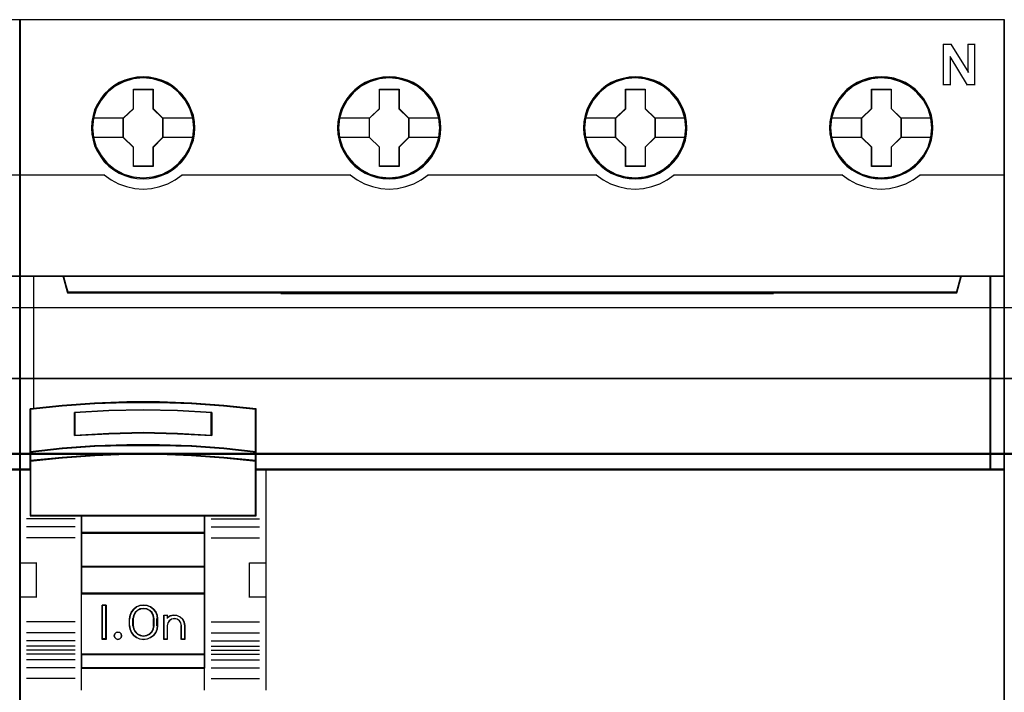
# Model space of a CAD drawing. Header units: millimetres. Extents: x 18084 to 47233, y 38174 to 56392.
# Tile 161 of 253: x 25259 to 25331, y 50946 to 50995. Entities that reach past the tile are written whole.
import ezdxf

# ---------------------------------------------------------------- set-up
doc = ezdxf.new("R2010")
doc.units = ezdxf.units.MM
doc.header["$LTSCALE"] = 100
for name, color, linetype in [('30', 7, 'Continuous'), ('45', 7, 'Continuous'), ('50', 7, 'Continuous')]:
    doc.layers.add(name, color=color, linetype=linetype)

msp = doc.modelspace()

# ---------------------------------------------------------------- linework, layer by layer
for p, q in [((25258.952, 50994.863), (25258.952, 50914.863)), ((25258.952, 50914.863), (25258.952, 50994.863))]:
    msp.add_line(p, q)
at = {"layer": '30', "color": 139}
for points in [[(25598.441, 50968.595), (25163.131, 50968.595), (25598.441, 50968.595)], [(25163.131, 50963.111), (25598.441, 50963.111), (25163.131, 50963.111)]]:
    msp.add_lwpolyline(points, close=True, dxfattribs=at)
at = {"layer": '30', "color": 7}
msp.add_lwpolyline([(25163.131, 50963.044), (25598.441, 50963.044), (25598.441, 50963.23), (25598.441, 50965.432), (25598.441, 50968.595), (25598.257, 50968.595), (25163.315, 50968.595), (25163.131, 50968.595), (25163.131, 50965.432), (25163.131, 50963.23), (25163.131, 50963.044)], close=True, dxfattribs=at)
msp.add_lwpolyline([(25163.131, 50963.044), (25598.441, 50963.044), (25598.441, 50963.23), (25598.441, 50965.432), (25598.441, 50968.595), (25598.257, 50968.595), (25163.315, 50968.595), (25163.131, 50968.595), (25163.131, 50965.432), (25163.131, 50963.23), (25163.131, 50963.044)], close=True, dxfattribs=at)
msp.add_lwpolyline([(25163.131, 50963.044), (25598.441, 50963.044), (25598.441, 50963.23), (25598.441, 50965.432), (25598.441, 50968.595), (25598.257, 50968.595), (25163.315, 50968.595), (25163.131, 50968.595), (25163.131, 50965.432), (25163.131, 50963.23), (25163.131, 50963.044)], close=True, dxfattribs=at)
at = {"layer": '30', "color": 59}
for points in [[(25163.131, 50963.044), (25598.441, 50963.044), (25598.441, 50963.23), (25598.441, 50965.432), (25598.441, 50968.595), (25598.257, 50968.595), (25163.315, 50968.595), (25163.131, 50968.595), (25163.131, 50965.432), (25163.131, 50963.23), (25163.131, 50963.044)], [(25163.163, 50963.076), (25598.406, 50963.076), (25598.406, 50963.26), (25598.406, 50965.436), (25598.406, 50968.563), (25598.222, 50968.563), (25163.347, 50968.563), (25163.163, 50968.563), (25163.163, 50965.436), (25163.163, 50963.26), (25163.163, 50963.076)]]:
    msp.add_lwpolyline(points, close=True, dxfattribs=at)
at = {"layer": '30', "color": 7}
msp.add_lwpolyline([(25598.441, 50963.111), (25163.131, 50963.111)], dxfattribs=at)
msp.add_lwpolyline([(25598.441, 50963.111), (25163.131, 50963.111)], dxfattribs=at)
msp.add_lwpolyline([(25598.441, 50963.111), (25163.131, 50963.111)], dxfattribs=at)
at = {"layer": '30', "color": 59}
msp.add_lwpolyline([(25598.441, 50963.111), (25163.131, 50963.111)], dxfattribs=at)
at = {"layer": '45', "color": 139}
msp.add_line((25278.068, 50974.82), (25314.119, 50974.82), dxfattribs=at)
at = {"layer": '45', "color": 7}
for points in [[(25258.952, 50994.863), (25186.876, 50994.863), (25186.876, 50912.795), (25258.952, 50912.795), (25258.952, 50994.863)], [(25331.029, 50994.863), (25258.952, 50994.863), (25258.952, 50912.795), (25331.029, 50912.795), (25331.029, 50994.863)], [(25271.752, 50986.937), (25271.729, 50987.385), (25271.656, 50987.838), (25271.505, 50988.264), (25271.326, 50988.679), (25271.09, 50989.067), (25270.81, 50989.415), (25270.48, 50989.736), (25270.116, 50990.013), (25269.746, 50990.256), (25269.315, 50990.439), (25268.883, 50990.566), (25268.429, 50990.649), (25267.976, 50990.676), (25267.522, 50990.649), (25267.079, 50990.566), (25266.631, 50990.439), (25266.216, 50990.256), (25265.83, 50990.013), (25265.471, 50989.736), (25265.135, 50989.415), (25264.872, 50989.067), (25264.631, 50988.679), (25264.429, 50988.264), (25264.312, 50987.838), (25264.222, 50987.385), (25264.194, 50986.937), (25264.222, 50986.488), (25264.312, 50986.051), (25264.429, 50985.62), (25264.631, 50985.21), (25264.872, 50984.818), (25265.135, 50984.458), (25265.471, 50984.143), (25265.83, 50983.866), (25266.216, 50983.634), (25266.631, 50983.451), (25267.079, 50983.313), (25267.522, 50983.224), (25267.976, 50983.202), (25268.429, 50983.224), (25268.883, 50983.313), (25269.315, 50983.451), (25269.746, 50983.634), (25270.116, 50983.866), (25270.48, 50984.143), (25270.81, 50984.458), (25271.09, 50984.818), (25271.326, 50985.21), (25271.505, 50985.62), (25271.656, 50986.051), (25271.729, 50986.488), (25271.752, 50986.937)], [(25271.752, 50986.937), (25271.729, 50987.385), (25271.656, 50987.838), (25271.505, 50988.264), (25271.326, 50988.679), (25271.09, 50989.067), (25270.81, 50989.415), (25270.48, 50989.736), (25270.116, 50990.013), (25269.746, 50990.256), (25269.315, 50990.439), (25268.883, 50990.566), (25268.429, 50990.649), (25267.976, 50990.676), (25267.522, 50990.649), (25267.079, 50990.566), (25266.631, 50990.439), (25266.216, 50990.256), (25265.83, 50990.013), (25265.471, 50989.736), (25265.135, 50989.415), (25264.872, 50989.067), (25264.631, 50988.679), (25264.429, 50988.264), (25264.312, 50987.838), (25264.222, 50987.385), (25264.194, 50986.937), (25264.222, 50986.488), (25264.312, 50986.051), (25264.429, 50985.62), (25264.631, 50985.21), (25264.872, 50984.818), (25265.135, 50984.458), (25265.471, 50984.143), (25265.83, 50983.866), (25266.216, 50983.634), (25266.631, 50983.451), (25267.079, 50983.313), (25267.522, 50983.224), (25267.976, 50983.202), (25268.429, 50983.224), (25268.883, 50983.313), (25269.315, 50983.451), (25269.746, 50983.634), (25270.116, 50983.866), (25270.48, 50984.143), (25270.81, 50984.458), (25271.09, 50984.818), (25271.326, 50985.21), (25271.505, 50985.62), (25271.656, 50986.051), (25271.729, 50986.488), (25271.752, 50986.937)], [(25289.768, 50986.937), (25289.74, 50987.385), (25289.673, 50987.838), (25289.516, 50988.264), (25289.337, 50988.679), (25289.101, 50989.072), (25288.821, 50989.415), (25288.491, 50989.736), (25288.126, 50990.013), (25287.756, 50990.256), (25287.325, 50990.439), (25286.899, 50990.566), (25286.44, 50990.649), (25285.986, 50990.676), (25285.532, 50990.649), (25285.089, 50990.566), (25284.641, 50990.439), (25284.232, 50990.256), (25283.84, 50990.013), (25283.481, 50989.736), (25283.15, 50989.415), (25282.887, 50989.072), (25282.64, 50988.679), (25282.444, 50988.264), (25282.321, 50987.838), (25282.231, 50987.385), (25282.203, 50986.937), (25282.231, 50986.488), (25282.321, 50986.051), (25282.444, 50985.625), (25282.64, 50985.21), (25282.887, 50984.818), (25283.15, 50984.458), (25283.481, 50984.143), (25283.84, 50983.866), (25284.232, 50983.634), (25284.641, 50983.451), (25285.089, 50983.313), (25285.532, 50983.224), (25285.986, 50983.202), (25286.44, 50983.224), (25286.899, 50983.313), (25287.325, 50983.451), (25287.756, 50983.634), (25288.126, 50983.866), (25288.491, 50984.143), (25288.821, 50984.458), (25289.101, 50984.818), (25289.337, 50985.21), (25289.516, 50985.625), (25289.673, 50986.051), (25289.74, 50986.488), (25289.768, 50986.937)], [(25289.768, 50986.937), (25289.74, 50987.385), (25289.673, 50987.838), (25289.516, 50988.264), (25289.337, 50988.679), (25289.101, 50989.072), (25288.821, 50989.415), (25288.491, 50989.736), (25288.126, 50990.013), (25287.756, 50990.256), (25287.325, 50990.439), (25286.899, 50990.566), (25286.44, 50990.649), (25285.986, 50990.676), (25285.532, 50990.649), (25285.089, 50990.566), (25284.641, 50990.439), (25284.232, 50990.256), (25283.84, 50990.013), (25283.481, 50989.736), (25283.15, 50989.415), (25282.887, 50989.072), (25282.64, 50988.679), (25282.444, 50988.264), (25282.321, 50987.838), (25282.231, 50987.385), (25282.203, 50986.937), (25282.231, 50986.488), (25282.321, 50986.051), (25282.444, 50985.625), (25282.64, 50985.21), (25282.887, 50984.818), (25283.15, 50984.458), (25283.481, 50984.143), (25283.84, 50983.866), (25284.232, 50983.634), (25284.641, 50983.451), (25285.089, 50983.313), (25285.532, 50983.224), (25285.986, 50983.202), (25286.44, 50983.224), (25286.899, 50983.313), (25287.325, 50983.451), (25287.756, 50983.634), (25288.126, 50983.866), (25288.491, 50984.143), (25288.821, 50984.458), (25289.101, 50984.818), (25289.337, 50985.21), (25289.516, 50985.625), (25289.673, 50986.051), (25289.74, 50986.488), (25289.768, 50986.937)], [(25289.746, 50986.937), (25289.718, 50987.382), (25289.651, 50987.834), (25289.495, 50988.257), (25289.317, 50988.67), (25289.083, 50989.061), (25288.804, 50989.402), (25288.476, 50989.721), (25288.114, 50989.996), (25287.746, 50990.238), (25287.317, 50990.42), (25286.894, 50990.547), (25286.437, 50990.629), (25285.986, 50990.657), (25285.534, 50990.629), (25285.094, 50990.547), (25284.649, 50990.42), (25284.242, 50990.238), (25283.852, 50989.996), (25283.496, 50989.721), (25283.167, 50989.402), (25282.905, 50989.061), (25282.66, 50988.67), (25282.465, 50988.257), (25282.343, 50987.834), (25282.253, 50987.382), (25282.226, 50986.937), (25282.253, 50986.491), (25282.343, 50986.056), (25282.465, 50985.632), (25282.66, 50985.22), (25282.905, 50984.829), (25283.167, 50984.471), (25283.496, 50984.158), (25283.852, 50983.882), (25284.242, 50983.651), (25284.649, 50983.47), (25285.094, 50983.332), (25285.534, 50983.244), (25285.986, 50983.222), (25286.437, 50983.244), (25286.894, 50983.332), (25287.317, 50983.47), (25287.746, 50983.651), (25288.114, 50983.882), (25288.476, 50984.158), (25288.804, 50984.471), (25289.083, 50984.829), (25289.317, 50985.22), (25289.495, 50985.632), (25289.651, 50986.056), (25289.718, 50986.491), (25289.746, 50986.937)], [(25307.777, 50986.937), (25307.755, 50987.385), (25307.682, 50987.838), (25307.525, 50988.264), (25307.346, 50988.679), (25307.111, 50989.072), (25306.831, 50989.415), (25306.506, 50989.736), (25306.142, 50990.013), (25305.766, 50990.256), (25305.341, 50990.439), (25304.909, 50990.566), (25304.455, 50990.649), (25304.002, 50990.676), (25303.548, 50990.649), (25303.105, 50990.566), (25302.657, 50990.439), (25302.243, 50990.256), (25301.856, 50990.013), (25301.498, 50989.736), (25301.162, 50989.415), (25300.898, 50989.072), (25300.652, 50988.679), (25300.456, 50988.264), (25300.338, 50987.838), (25300.249, 50987.385), (25300.215, 50986.937), (25300.249, 50986.488), (25300.338, 50986.051), (25300.456, 50985.625), (25300.652, 50985.21), (25300.898, 50984.818), (25301.162, 50984.458), (25301.498, 50984.143), (25301.856, 50983.866), (25302.243, 50983.634), (25302.657, 50983.451), (25303.105, 50983.313), (25303.548, 50983.224), (25304.002, 50983.202), (25304.455, 50983.224), (25304.909, 50983.313), (25305.341, 50983.451), (25305.766, 50983.634), (25306.142, 50983.866), (25306.506, 50984.143), (25306.831, 50984.458), (25307.111, 50984.818), (25307.346, 50985.21), (25307.525, 50985.625), (25307.682, 50986.051), (25307.755, 50986.488), (25307.777, 50986.937)], [(25307.777, 50986.937), (25307.755, 50987.385), (25307.682, 50987.838), (25307.525, 50988.264), (25307.346, 50988.679), (25307.111, 50989.072), (25306.831, 50989.415), (25306.506, 50989.736), (25306.142, 50990.013), (25305.766, 50990.256), (25305.341, 50990.439), (25304.909, 50990.566), (25304.455, 50990.649), (25304.002, 50990.676), (25303.548, 50990.649), (25303.105, 50990.566), (25302.657, 50990.439), (25302.243, 50990.256), (25301.856, 50990.013), (25301.498, 50989.736), (25301.162, 50989.415), (25300.898, 50989.072), (25300.652, 50988.679), (25300.456, 50988.264), (25300.338, 50987.838), (25300.249, 50987.385), (25300.215, 50986.937), (25300.249, 50986.488), (25300.338, 50986.051), (25300.456, 50985.625), (25300.652, 50985.21), (25300.898, 50984.818), (25301.162, 50984.458), (25301.498, 50984.143), (25301.856, 50983.866), (25302.243, 50983.634), (25302.657, 50983.451), (25303.105, 50983.313), (25303.548, 50983.224), (25304.002, 50983.202), (25304.455, 50983.224), (25304.909, 50983.313), (25305.341, 50983.451), (25305.766, 50983.634), (25306.142, 50983.866), (25306.506, 50984.143), (25306.831, 50984.458), (25307.111, 50984.818), (25307.346, 50985.21), (25307.525, 50985.625), (25307.682, 50986.051), (25307.755, 50986.488), (25307.777, 50986.937)], [(25307.757, 50986.937), (25307.735, 50987.382), (25307.663, 50987.834), (25307.507, 50988.257), (25307.328, 50988.67), (25307.094, 50989.061), (25306.816, 50989.402), (25306.493, 50989.721), (25306.13, 50989.996), (25305.757, 50990.238), (25305.333, 50990.42), (25304.904, 50990.547), (25304.453, 50990.629), (25304.002, 50990.657), (25303.55, 50990.629), (25303.11, 50990.547), (25302.664, 50990.42), (25302.252, 50990.238), (25301.867, 50989.996), (25301.511, 50989.721), (25301.177, 50989.402), (25300.915, 50989.061), (25300.669, 50988.67), (25300.474, 50988.257), (25300.357, 50987.834), (25300.268, 50987.382), (25300.235, 50986.937), (25300.268, 50986.491), (25300.357, 50986.056), (25300.474, 50985.632), (25300.669, 50985.22), (25300.915, 50984.829), (25301.177, 50984.471), (25301.511, 50984.158), (25301.867, 50983.882), (25302.252, 50983.651), (25302.664, 50983.47), (25303.11, 50983.332), (25303.55, 50983.244), (25304.002, 50983.222), (25304.453, 50983.244), (25304.904, 50983.332), (25305.333, 50983.47), (25305.757, 50983.651), (25306.13, 50983.882), (25306.493, 50984.158), (25306.816, 50984.471), (25307.094, 50984.829), (25307.328, 50985.22), (25307.507, 50985.632), (25307.663, 50986.056), (25307.735, 50986.491), (25307.757, 50986.937)], [(25325.789, 50986.943), (25325.761, 50987.391), (25325.694, 50987.845), (25325.537, 50988.271), (25325.358, 50988.686), (25325.122, 50989.079), (25324.842, 50989.422), (25324.511, 50989.743), (25324.147, 50990.02), (25323.777, 50990.263), (25323.346, 50990.446), (25322.92, 50990.573), (25322.46, 50990.656), (25322.007, 50990.684), (25321.553, 50990.656), (25321.11, 50990.573), (25320.662, 50990.446), (25320.253, 50990.263), (25319.86, 50990.02), (25319.502, 50989.743), (25319.171, 50989.422), (25318.908, 50989.079), (25318.661, 50988.686), (25318.465, 50988.271), (25318.342, 50987.845), (25318.252, 50987.391), (25318.224, 50986.943), (25318.252, 50986.495), (25318.342, 50986.057), (25318.465, 50985.631), (25318.661, 50985.216), (25318.908, 50984.823), (25319.171, 50984.463), (25319.502, 50984.148), (25319.86, 50983.871), (25320.253, 50983.639), (25320.662, 50983.456), (25321.11, 50983.318), (25321.553, 50983.229), (25322.007, 50983.207), (25322.46, 50983.229), (25322.92, 50983.318), (25323.346, 50983.456), (25323.777, 50983.639), (25324.147, 50983.871), (25324.511, 50984.148), (25324.842, 50984.463), (25325.122, 50984.823), (25325.358, 50985.216), (25325.537, 50985.631), (25325.694, 50986.057), (25325.761, 50986.495), (25325.789, 50986.943)], [(25325.789, 50986.943), (25325.761, 50987.391), (25325.694, 50987.845), (25325.537, 50988.271), (25325.358, 50988.686), (25325.122, 50989.079), (25324.842, 50989.422), (25324.511, 50989.743), (25324.147, 50990.02), (25323.777, 50990.263), (25323.346, 50990.446), (25322.92, 50990.573), (25322.46, 50990.656), (25322.007, 50990.684), (25321.553, 50990.656), (25321.11, 50990.573), (25320.662, 50990.446), (25320.253, 50990.263), (25319.86, 50990.02), (25319.502, 50989.743), (25319.171, 50989.422), (25318.908, 50989.079), (25318.661, 50988.686), (25318.465, 50988.271), (25318.342, 50987.845), (25318.252, 50987.391), (25318.224, 50986.943), (25318.252, 50986.495), (25318.342, 50986.057), (25318.465, 50985.631), (25318.661, 50985.216), (25318.908, 50984.823), (25319.171, 50984.463), (25319.502, 50984.148), (25319.86, 50983.871), (25320.253, 50983.639), (25320.662, 50983.456), (25321.11, 50983.318), (25321.553, 50983.229), (25322.007, 50983.207), (25322.46, 50983.229), (25322.92, 50983.318), (25323.346, 50983.456), (25323.777, 50983.639), (25324.147, 50983.871), (25324.511, 50984.148), (25324.842, 50984.463), (25325.122, 50984.823), (25325.358, 50985.216), (25325.537, 50985.631), (25325.694, 50986.057), (25325.761, 50986.495), (25325.789, 50986.943)], [(25325.767, 50986.943), (25325.739, 50987.388), (25325.672, 50987.839), (25325.516, 50988.263), (25325.338, 50988.676), (25325.104, 50989.066), (25324.825, 50989.407), (25324.497, 50989.726), (25324.134, 50990.001), (25323.767, 50990.243), (25323.338, 50990.425), (25322.915, 50990.552), (25322.458, 50990.634), (25322.007, 50990.662), (25321.555, 50990.634), (25321.115, 50990.552), (25320.67, 50990.425), (25320.263, 50990.243), (25319.873, 50990.001), (25319.517, 50989.726), (25319.188, 50989.407), (25318.926, 50989.066), (25318.681, 50988.676), (25318.486, 50988.263), (25318.363, 50987.839), (25318.274, 50987.388), (25318.246, 50986.943), (25318.274, 50986.497), (25318.363, 50986.063), (25318.486, 50985.639), (25318.681, 50985.226), (25318.926, 50984.836), (25319.188, 50984.478), (25319.517, 50984.165), (25319.873, 50983.89), (25320.263, 50983.659), (25320.67, 50983.477), (25321.115, 50983.34), (25321.555, 50983.252), (25322.007, 50983.23), (25322.458, 50983.252), (25322.915, 50983.34), (25323.338, 50983.477), (25323.767, 50983.659), (25324.134, 50983.89), (25324.497, 50984.165), (25324.825, 50984.478), (25325.104, 50984.836), (25325.338, 50985.226), (25325.516, 50985.639), (25325.672, 50986.063), (25325.739, 50986.497), (25325.767, 50986.943)], [(25267.262, 50989.776), (25268.705, 50989.776), (25268.705, 50988.356), (25269.424, 50987.652), (25269.424, 50986.232), (25268.705, 50985.517), (25268.705, 50984.108), (25267.262, 50984.108), (25267.262, 50985.517), (25266.527, 50986.232), (25266.527, 50987.652), (25267.262, 50988.356), (25267.262, 50989.776)], [(25267.262, 50989.776), (25268.705, 50989.776), (25268.705, 50989.776), (25268.705, 50988.356), (25268.705, 50988.356), (25269.424, 50987.652), (25269.424, 50987.652), (25269.424, 50986.232), (25269.424, 50986.232), (25268.705, 50985.517), (25268.705, 50985.517), (25268.705, 50984.108), (25268.705, 50984.108), (25267.262, 50984.108), (25267.262, 50984.108), (25267.262, 50985.517), (25267.262, 50985.517), (25266.527, 50986.232), (25266.527, 50986.232), (25266.527, 50987.652), (25266.527, 50987.652), (25267.262, 50988.356), (25267.262, 50988.356), (25267.262, 50989.776), (25267.262, 50989.776)], [(25267.273, 50989.753), (25268.694, 50989.753), (25268.694, 50988.345), (25269.401, 50987.646), (25269.401, 50986.238), (25268.694, 50985.528), (25268.694, 50984.13), (25267.273, 50984.13), (25267.273, 50985.528), (25266.549, 50986.238), (25266.549, 50987.646), (25267.273, 50988.345), (25267.273, 50989.753)], [(25285.278, 50989.776), (25286.716, 50989.776), (25286.716, 50988.356), (25287.435, 50987.658), (25287.435, 50986.233), (25286.716, 50985.518), (25286.716, 50984.115), (25285.278, 50984.115), (25285.278, 50985.518), (25284.536, 50986.233), (25284.536, 50987.658), (25285.278, 50988.356), (25285.278, 50989.776)], [(25285.278, 50989.776), (25286.716, 50989.776), (25286.716, 50989.776), (25286.716, 50988.356), (25286.716, 50988.356), (25287.435, 50987.658), (25287.435, 50987.658), (25287.435, 50986.233), (25287.435, 50986.233), (25286.716, 50985.518), (25286.716, 50985.518), (25286.716, 50984.115), (25286.716, 50984.115), (25285.278, 50984.115), (25285.278, 50984.115), (25285.278, 50985.518), (25285.278, 50985.518), (25284.536, 50986.233), (25284.536, 50986.233), (25284.536, 50987.658), (25284.536, 50987.658), (25285.278, 50988.356), (25285.278, 50988.356), (25285.278, 50989.776), (25285.278, 50989.776)], [(25285.289, 50989.753), (25286.705, 50989.753), (25286.705, 50988.345), (25287.413, 50987.651), (25287.413, 50986.237), (25286.705, 50985.527), (25286.705, 50984.135), (25285.289, 50984.135), (25285.289, 50985.527), (25284.558, 50986.237), (25284.558, 50987.651), (25285.289, 50988.345), (25285.289, 50989.753)], [(25303.288, 50989.776), (25304.731, 50989.776), (25304.731, 50988.356), (25305.449, 50987.658), (25305.449, 50986.233), (25304.731, 50985.518), (25304.731, 50984.115), (25303.288, 50984.115), (25303.288, 50985.518), (25302.553, 50986.233), (25302.553, 50987.658), (25303.288, 50988.356), (25303.288, 50989.776)], [(25303.288, 50989.776), (25304.731, 50989.776), (25304.731, 50989.776), (25304.731, 50988.356), (25304.731, 50988.356), (25305.449, 50987.658), (25305.449, 50987.658), (25305.449, 50986.233), (25305.449, 50986.233), (25304.731, 50985.518), (25304.731, 50985.518), (25304.731, 50984.115), (25304.731, 50984.115), (25303.288, 50984.115), (25303.288, 50984.115), (25303.288, 50985.518), (25303.288, 50985.518), (25302.553, 50986.233), (25302.553, 50986.233), (25302.553, 50987.658), (25302.553, 50987.658), (25303.288, 50988.356), (25303.288, 50988.356), (25303.288, 50989.776), (25303.288, 50989.776)], [(25303.3, 50989.753), (25304.722, 50989.753), (25304.722, 50988.345), (25305.43, 50987.651), (25305.43, 50986.237), (25304.722, 50985.527), (25304.722, 50984.135), (25303.3, 50984.135), (25303.3, 50985.527), (25302.575, 50986.237), (25302.575, 50987.651), (25303.3, 50988.345), (25303.3, 50989.753)], [(25321.299, 50989.781), (25322.737, 50989.781), (25322.737, 50988.361), (25323.456, 50987.663), (25323.456, 50986.238), (25322.737, 50985.523), (25322.737, 50984.12), (25321.299, 50984.12), (25321.299, 50985.523), (25320.557, 50986.238), (25320.557, 50987.663), (25321.299, 50988.361), (25321.299, 50989.781)], [(25321.299, 50989.781), (25322.737, 50989.781), (25322.737, 50989.781), (25322.737, 50988.361), (25322.737, 50988.361), (25323.456, 50987.663), (25323.456, 50987.663), (25323.456, 50986.238), (25323.456, 50986.238), (25322.737, 50985.523), (25322.737, 50985.523), (25322.737, 50984.12), (25322.737, 50984.12), (25321.299, 50984.12), (25321.299, 50984.12), (25321.299, 50985.523), (25321.299, 50985.523), (25320.557, 50986.238), (25320.557, 50986.238), (25320.557, 50987.663), (25320.557, 50987.663), (25321.299, 50988.361), (25321.299, 50988.361), (25321.299, 50989.781), (25321.299, 50989.781)], [(25321.31, 50989.758), (25322.726, 50989.758), (25322.726, 50988.35), (25323.434, 50987.656), (25323.434, 50986.242), (25322.726, 50985.532), (25322.726, 50984.14), (25321.31, 50984.14), (25321.31, 50985.532), (25320.579, 50986.242), (25320.579, 50987.656), (25321.31, 50988.35), (25321.31, 50989.758)], [(25257.909, 50976.09), (25257.909, 50961.911), (25258.952, 50961.911), (25258.952, 50976.09), (25257.909, 50976.09)], [(25327.53, 50974.904), (25262.452, 50974.904), (25262.128, 50976.09), (25258.952, 50976.09), (25258.952, 50961.911), (25259.699, 50961.911), (25259.699, 50962.54), (25259.699, 50963.213), (25259.699, 50966.358), (25262.056, 50966.595), (25264.413, 50966.761), (25266.776, 50966.844), (25269.145, 50966.844), (25271.507, 50966.761), (25273.865, 50966.595), (25276.222, 50966.358), (25276.222, 50963.213), (25276.222, 50962.54), (25276.222, 50961.911), (25276.969, 50961.911), (25330.032, 50961.911), (25330.032, 50976.09), (25327.853, 50976.09), (25327.53, 50974.904)], [(25262.45, 50974.864), (25327.533, 50974.864), (25327.856, 50976.09), (25262.127, 50976.09), (25262.45, 50974.864)], [(25329.985, 50976.09), (25329.985, 50961.911), (25331.029, 50961.911), (25331.029, 50976.09), (25329.985, 50976.09)], [(25270.492, 50964.548), (25273.004, 50964.412), (25273.004, 50966.11), (25270.492, 50966.246), (25267.969, 50966.291), (25265.463, 50966.246), (25262.952, 50966.11), (25262.952, 50964.412), (25265.463, 50964.548), (25267.969, 50964.604), (25270.492, 50964.548)], [(25273.896, 50963.492), (25271.534, 50963.663), (25269.166, 50963.738), (25266.792, 50963.738), (25264.424, 50963.663), (25262.062, 50963.492), (25259.7, 50963.235), (25259.7, 50962.539), (25262.062, 50962.784), (25264.424, 50962.956), (25266.792, 50963.041), (25269.166, 50963.041), (25271.534, 50962.956), (25273.896, 50962.784), (25276.258, 50962.539), (25276.258, 50963.235), (25273.896, 50963.492)], [(25273.88, 50963.48), (25271.523, 50963.646), (25269.161, 50963.718), (25266.794, 50963.718), (25264.432, 50963.646), (25262.076, 50963.48), (25259.72, 50963.232), (25259.72, 50962.559), (25262.076, 50962.796), (25264.432, 50962.962), (25266.794, 50963.044), (25269.161, 50963.044), (25271.523, 50962.962), (25273.88, 50962.796), (25276.236, 50962.559), (25276.236, 50963.232), (25273.88, 50963.48)], [(25273.88, 50963.48), (25271.523, 50963.646), (25269.161, 50963.718), (25266.794, 50963.718), (25264.432, 50963.646), (25262.076, 50963.48), (25259.72, 50963.232), (25259.72, 50962.559), (25262.076, 50962.796), (25264.432, 50962.962), (25266.794, 50963.044), (25269.161, 50963.044), (25271.523, 50962.962), (25273.88, 50962.796), (25276.236, 50962.559), (25276.236, 50963.232), (25273.88, 50963.48)], [(25263.464, 50958.529), (25272.494, 50958.529), (25276.258, 50958.529), (25276.258, 50961.945), (25276.258, 50962.579), (25273.896, 50962.818), (25271.534, 50962.984), (25269.166, 50963.068), (25266.792, 50963.068), (25264.424, 50962.984), (25262.062, 50962.818), (25259.7, 50962.579), (25259.7, 50961.945), (25259.7, 50958.529), (25263.464, 50958.529)], [(25263.474, 50958.549), (25272.481, 50958.549), (25276.236, 50958.549), (25276.236, 50961.933), (25276.236, 50962.561), (25273.88, 50962.798), (25271.523, 50962.963), (25269.161, 50963.045), (25266.794, 50963.045), (25264.432, 50962.963), (25262.076, 50962.798), (25259.72, 50962.561), (25259.72, 50961.933), (25259.72, 50958.549), (25263.474, 50958.549)], [(25272.504, 50958.574), (25263.451, 50958.574), (25263.451, 50957.263), (25272.504, 50957.263), (25272.504, 50958.574)], [(25272.482, 50958.551), (25263.474, 50958.551), (25263.474, 50957.286), (25272.482, 50957.286), (25272.482, 50958.551)], [(25272.504, 50957.308), (25263.451, 50957.308), (25263.451, 50954.794), (25272.504, 50954.794), (25272.504, 50957.308)], [(25272.482, 50957.288), (25263.474, 50957.288), (25263.474, 50954.817), (25272.482, 50954.817), (25272.482, 50957.288)], [(25272.504, 50954.839), (25263.451, 50954.839), (25263.451, 50952.819), (25272.504, 50952.819), (25272.504, 50954.839)], [(25272.482, 50954.817), (25263.474, 50954.817), (25263.474, 50952.841), (25272.482, 50952.841), (25272.482, 50954.817)], [(25263.451, 50948.375), (25272.504, 50948.375), (25272.504, 50952.866), (25263.451, 50952.866), (25263.451, 50948.375)], [(25265.275, 50952.003), (25265.275, 50949.486), (25264.979, 50949.486), (25264.979, 50952.003), (25265.275, 50952.003)], [(25267.121, 50951.498), (25267.292, 50951.711), (25267.491, 50951.874), (25267.747, 50951.969), (25268.003, 50952.003), (25268.271, 50951.969), (25268.516, 50951.874), (25268.727, 50951.711), (25268.898, 50951.498), (25268.994, 50951.257), (25269.029, 50950.994), (25269.029, 50950.495), (25268.994, 50950.232), (25268.898, 50949.991), (25268.727, 50949.778), (25268.516, 50949.621), (25268.271, 50949.52), (25268.003, 50949.486), (25267.747, 50949.52), (25267.491, 50949.621), (25267.292, 50949.778), (25267.121, 50949.991), (25267.024, 50950.232), (25266.984, 50950.495), (25266.984, 50950.994), (25267.024, 50951.257), (25267.121, 50951.498)], [(25267.382, 50951.451), (25267.273, 50951.237), (25267.227, 50950.995), (25267.227, 50950.494), (25267.273, 50950.258), (25267.382, 50950.05), (25267.555, 50949.881), (25267.767, 50949.774), (25268.003, 50949.735), (25268.249, 50949.774), (25268.462, 50949.881), (25268.634, 50950.05), (25268.743, 50950.258), (25268.778, 50950.494), (25268.778, 50950.995), (25268.743, 50951.237), (25268.634, 50951.451), (25268.462, 50951.619), (25268.249, 50951.721), (25268.003, 50951.754), (25267.767, 50951.721), (25267.555, 50951.619), (25267.382, 50951.451)], [(25269.488, 50949.486), (25269.488, 50951.258), (25269.747, 50951.258), (25269.747, 50951.072), (25269.953, 50951.207), (25270.2, 50951.258), (25270.459, 50951.241), (25270.683, 50951.134), (25270.878, 50950.965), (25270.993, 50950.75), (25271.038, 50950.502), (25271.038, 50949.486), (25270.78, 50949.486), (25270.78, 50950.502), (25270.734, 50950.7), (25270.631, 50950.858), (25270.459, 50950.976), (25270.263, 50951.004), (25270.057, 50950.976), (25269.896, 50950.858), (25269.781, 50950.7), (25269.747, 50950.502), (25269.747, 50949.486), (25269.488, 50949.486)], [(25266.37, 50949.889), (25266.4, 50949.757), (25266.37, 50949.619), (25266.266, 50949.522), (25266.126, 50949.486), (25265.992, 50949.522), (25265.901, 50949.619), (25265.859, 50949.757), (25265.901, 50949.889), (25265.992, 50949.991), (25266.126, 50950.027), (25266.266, 50949.991), (25266.37, 50949.889)], [(25272.504, 50948.422), (25263.451, 50948.422), (25263.451, 50947.38), (25272.504, 50947.38), (25272.504, 50948.422)], [(25272.482, 50948.4), (25263.474, 50948.4), (25263.474, 50947.402), (25272.482, 50947.402), (25272.482, 50948.4)]]:
    msp.add_lwpolyline(points, close=True, dxfattribs=at)
at = {"layer": '45', "color": 139}
for points in [[(25258.952, 50994.863), (25186.876, 50994.863), (25186.876, 50912.795), (25258.952, 50912.795), (25258.952, 50994.863)], [(25331.029, 50994.863), (25258.952, 50994.863), (25258.952, 50912.795), (25331.029, 50912.795), (25331.029, 50994.863)], [(25271.684, 50986.943), (25271.612, 50987.663), (25271.404, 50988.343), (25271.057, 50988.98), (25270.597, 50989.533), (25270.037, 50989.987), (25269.393, 50990.325), (25268.698, 50990.541), (25267.975, 50990.607), (25267.252, 50990.541), (25266.563, 50990.325), (25265.918, 50989.987), (25265.353, 50989.533), (25264.893, 50988.98), (25264.551, 50988.343), (25264.338, 50987.663), (25264.271, 50986.943), (25264.338, 50986.229), (25264.551, 50985.537), (25264.893, 50984.912), (25265.353, 50984.353), (25265.918, 50983.899), (25266.563, 50983.561), (25267.252, 50983.351), (25267.975, 50983.279), (25268.698, 50983.351), (25269.393, 50983.561), (25270.037, 50983.899), (25270.597, 50984.353), (25271.057, 50984.912), (25271.404, 50985.537), (25271.612, 50986.229), (25271.684, 50986.943)], [(25289.696, 50986.936), (25289.623, 50987.655), (25289.416, 50988.341), (25289.074, 50988.972), (25288.609, 50989.531), (25288.048, 50989.985), (25287.409, 50990.323), (25286.709, 50990.533), (25285.986, 50990.6), (25285.263, 50990.533), (25284.568, 50990.323), (25283.929, 50989.985), (25283.368, 50989.531), (25282.903, 50988.972), (25282.556, 50988.341), (25282.348, 50987.655), (25282.275, 50986.936), (25282.348, 50986.222), (25282.556, 50985.535), (25282.903, 50984.904), (25283.368, 50984.351), (25283.929, 50983.897), (25284.568, 50983.56), (25285.263, 50983.344), (25285.986, 50983.272), (25286.709, 50983.344), (25287.409, 50983.56), (25288.048, 50983.897), (25288.609, 50984.351), (25289.074, 50984.904), (25289.416, 50985.535), (25289.623, 50986.222), (25289.696, 50986.936)], [(25289.696, 50986.943), (25289.618, 50987.663), (25289.41, 50988.343), (25289.068, 50988.98), (25288.609, 50989.533), (25288.048, 50989.987), (25287.404, 50990.325), (25286.703, 50990.541), (25285.985, 50990.607), (25285.262, 50990.541), (25284.567, 50990.325), (25283.928, 50989.987), (25283.362, 50989.533), (25282.902, 50988.98), (25282.561, 50988.343), (25282.348, 50987.663), (25282.28, 50986.943), (25282.348, 50986.229), (25282.561, 50985.537), (25282.902, 50984.912), (25283.362, 50984.353), (25283.928, 50983.899), (25284.567, 50983.561), (25285.262, 50983.351), (25285.985, 50983.279), (25286.703, 50983.351), (25287.404, 50983.561), (25288.048, 50983.899), (25288.609, 50984.353), (25289.068, 50984.912), (25289.41, 50985.537), (25289.618, 50986.229), (25289.696, 50986.943)], [(25307.705, 50986.936), (25307.632, 50987.655), (25307.425, 50988.341), (25307.078, 50988.972), (25306.613, 50989.531), (25306.058, 50989.985), (25305.414, 50990.323), (25304.719, 50990.533), (25303.996, 50990.6), (25303.273, 50990.533), (25302.573, 50990.323), (25301.94, 50989.985), (25301.374, 50989.531), (25300.909, 50988.972), (25300.567, 50988.341), (25300.36, 50987.655), (25300.287, 50986.936), (25300.36, 50986.222), (25300.567, 50985.535), (25300.909, 50984.904), (25301.374, 50984.351), (25301.94, 50983.897), (25302.573, 50983.56), (25303.273, 50983.344), (25303.996, 50983.272), (25304.719, 50983.344), (25305.414, 50983.56), (25306.058, 50983.897), (25306.613, 50984.351), (25307.078, 50984.904), (25307.425, 50985.535), (25307.632, 50986.222), (25307.705, 50986.936)], [(25307.7, 50986.943), (25307.627, 50987.663), (25307.42, 50988.343), (25307.078, 50988.98), (25306.619, 50989.533), (25306.053, 50989.987), (25305.414, 50990.325), (25304.713, 50990.541), (25303.991, 50990.607), (25303.268, 50990.541), (25302.578, 50990.325), (25301.934, 50989.987), (25301.373, 50989.533), (25300.914, 50988.98), (25300.572, 50988.343), (25300.359, 50987.663), (25300.292, 50986.943), (25300.359, 50986.229), (25300.572, 50985.537), (25300.914, 50984.912), (25301.373, 50984.353), (25301.934, 50983.899), (25302.578, 50983.561), (25303.268, 50983.351), (25303.991, 50983.279), (25304.713, 50983.351), (25305.414, 50983.561), (25306.053, 50983.899), (25306.619, 50984.353), (25307.078, 50984.912), (25307.42, 50985.537), (25307.627, 50986.229), (25307.7, 50986.943)], [(25325.712, 50986.943), (25325.639, 50987.663), (25325.432, 50988.343), (25325.09, 50988.98), (25324.63, 50989.533), (25324.064, 50989.987), (25323.419, 50990.325), (25322.724, 50990.541), (25322.001, 50990.607), (25321.278, 50990.541), (25320.589, 50990.325), (25319.944, 50989.987), (25319.384, 50989.533), (25318.924, 50988.98), (25318.576, 50988.343), (25318.363, 50987.663), (25318.296, 50986.943), (25318.363, 50986.229), (25318.576, 50985.537), (25318.924, 50984.912), (25319.384, 50984.353), (25319.944, 50983.899), (25320.589, 50983.561), (25321.278, 50983.351), (25322.001, 50983.279), (25322.724, 50983.351), (25323.419, 50983.561), (25324.064, 50983.899), (25324.63, 50984.353), (25325.09, 50984.912), (25325.432, 50985.537), (25325.639, 50986.229), (25325.712, 50986.943)], [(25325.712, 50986.936), (25325.639, 50987.655), (25325.432, 50988.341), (25325.09, 50988.972), (25324.625, 50989.531), (25324.07, 50989.985), (25323.425, 50990.323), (25322.724, 50990.533), (25322.007, 50990.6), (25321.284, 50990.533), (25320.583, 50990.323), (25319.95, 50989.985), (25319.384, 50989.531), (25318.918, 50988.972), (25318.576, 50988.341), (25318.369, 50987.655), (25318.296, 50986.936), (25318.369, 50986.222), (25318.576, 50985.535), (25318.918, 50984.904), (25319.384, 50984.351), (25319.95, 50983.897), (25320.583, 50983.56), (25321.284, 50983.344), (25322.007, 50983.272), (25322.724, 50983.344), (25323.425, 50983.56), (25324.07, 50983.897), (25324.625, 50984.351), (25325.09, 50984.904), (25325.432, 50985.535), (25325.639, 50986.222), (25325.712, 50986.936)], [(25266.4, 50949.757), (25266.37, 50949.889), (25266.266, 50949.991), (25266.126, 50950.027), (25265.992, 50949.991), (25265.901, 50949.889), (25265.859, 50949.757), (25265.901, 50949.619), (25265.992, 50949.522), (25266.126, 50949.486), (25266.266, 50949.522), (25266.37, 50949.619), (25266.4, 50949.757)]]:
    msp.add_lwpolyline(points, close=True, dxfattribs=at)
at = {"layer": '45', "color": 59}
for points in [[(25331.006, 50994.84), (25258.974, 50994.84), (25258.974, 50912.818), (25331.006, 50912.818), (25331.006, 50994.84)], [(25271.729, 50986.937), (25271.707, 50987.382), (25271.634, 50987.834), (25271.484, 50988.257), (25271.306, 50988.67), (25271.072, 50989.055), (25270.793, 50989.402), (25270.465, 50989.721), (25270.102, 50989.996), (25269.735, 50990.238), (25269.306, 50990.42), (25268.877, 50990.547), (25268.426, 50990.629), (25267.974, 50990.657), (25267.523, 50990.629), (25267.083, 50990.547), (25266.637, 50990.42), (25266.225, 50990.238), (25265.841, 50989.996), (25265.484, 50989.721), (25265.15, 50989.402), (25264.888, 50989.055), (25264.648, 50988.67), (25264.448, 50988.257), (25264.331, 50987.834), (25264.242, 50987.382), (25264.214, 50986.937), (25264.242, 50986.491), (25264.331, 50986.056), (25264.448, 50985.627), (25264.648, 50985.22), (25264.888, 50984.829), (25265.15, 50984.471), (25265.484, 50984.158), (25265.841, 50983.882), (25266.225, 50983.651), (25266.637, 50983.47), (25267.083, 50983.332), (25267.523, 50983.244), (25267.974, 50983.222), (25268.426, 50983.244), (25268.877, 50983.332), (25269.306, 50983.47), (25269.735, 50983.651), (25270.102, 50983.882), (25270.465, 50984.158), (25270.793, 50984.471), (25271.072, 50984.829), (25271.306, 50985.22), (25271.484, 50985.627), (25271.634, 50986.056), (25271.707, 50986.491), (25271.729, 50986.937)], [(25262.45, 50974.864), (25327.533, 50974.864), (25327.856, 50976.09), (25262.127, 50976.09), (25262.45, 50974.864)], [(25330.007, 50976.07), (25330.007, 50961.933), (25331.006, 50961.933), (25331.006, 50976.07), (25330.007, 50976.07)], [(25271.534, 50963.627), (25273.896, 50963.46), (25276.258, 50963.209), (25276.258, 50966.384), (25273.896, 50966.623), (25271.534, 50966.791), (25269.166, 50966.874), (25266.792, 50966.874), (25264.424, 50966.791), (25262.062, 50966.623), (25259.7, 50966.384), (25259.7, 50963.209), (25262.062, 50963.46), (25264.424, 50963.627), (25266.792, 50963.699), (25269.166, 50963.699), (25271.534, 50963.627)], [(25271.523, 50963.644), (25273.88, 50963.479), (25276.236, 50963.231), (25276.236, 50966.368), (25273.88, 50966.604), (25271.523, 50966.769), (25269.161, 50966.852), (25266.794, 50966.852), (25264.432, 50966.769), (25262.076, 50966.604), (25259.72, 50966.368), (25259.72, 50963.231), (25262.076, 50963.479), (25264.432, 50963.644), (25266.794, 50963.715), (25269.161, 50963.715), (25271.523, 50963.644)], [(25273.004, 50966.11), (25273.004, 50964.412), (25270.492, 50964.548), (25267.969, 50964.604), (25265.463, 50964.548), (25262.952, 50964.412), (25262.952, 50966.11), (25265.463, 50966.246), (25267.969, 50966.291), (25270.492, 50966.246), (25273.004, 50966.11)], [(25270.492, 50964.548), (25273.004, 50964.412), (25273.004, 50966.11), (25270.492, 50966.246), (25267.969, 50966.291), (25265.463, 50966.246), (25262.952, 50966.11), (25262.952, 50964.412), (25265.463, 50964.548), (25267.969, 50964.604), (25270.492, 50964.548)], [(25270.482, 50964.567), (25272.984, 50964.435), (25272.984, 50966.092), (25270.482, 50966.225), (25267.969, 50966.269), (25265.473, 50966.225), (25262.972, 50966.092), (25262.972, 50964.435), (25265.473, 50964.567), (25267.969, 50964.622), (25270.482, 50964.567)], [(25270.482, 50964.567), (25272.984, 50964.435), (25272.984, 50966.092), (25270.482, 50966.225), (25267.969, 50966.269), (25265.473, 50966.225), (25262.972, 50966.092), (25262.972, 50964.435), (25265.473, 50964.567), (25267.969, 50964.622), (25270.482, 50964.567)], [(25273.896, 50963.492), (25271.534, 50963.663), (25269.166, 50963.738), (25266.792, 50963.738), (25264.424, 50963.663), (25262.062, 50963.492), (25259.7, 50963.235), (25259.7, 50962.539), (25262.062, 50962.784), (25264.424, 50962.956), (25266.792, 50963.041), (25269.166, 50963.041), (25271.534, 50962.956), (25273.896, 50962.784), (25276.258, 50962.539), (25276.258, 50963.235), (25273.896, 50963.492)], [(25263.464, 50958.529), (25272.494, 50958.529), (25276.258, 50958.529), (25276.258, 50961.945), (25276.258, 50962.579), (25273.896, 50962.818), (25271.534, 50962.984), (25269.166, 50963.068), (25266.792, 50963.068), (25264.424, 50962.984), (25262.062, 50962.818), (25259.7, 50962.579), (25259.7, 50961.945), (25259.7, 50958.529), (25263.464, 50958.529)], [(25263.474, 50958.549), (25272.481, 50958.549), (25276.236, 50958.549), (25276.236, 50961.933), (25276.236, 50962.561), (25273.88, 50962.798), (25271.523, 50962.963), (25269.161, 50963.045), (25266.794, 50963.045), (25264.432, 50962.963), (25262.076, 50962.798), (25259.72, 50962.561), (25259.72, 50961.933), (25259.72, 50958.549), (25263.474, 50958.549)], [(25272.504, 50958.574), (25263.451, 50958.574), (25263.451, 50957.263), (25272.504, 50957.263), (25272.504, 50958.574)], [(25272.482, 50958.551), (25263.474, 50958.551), (25263.474, 50957.286), (25272.482, 50957.286), (25272.482, 50958.551)], [(25272.504, 50957.308), (25263.451, 50957.308), (25263.451, 50954.794), (25272.504, 50954.794), (25272.504, 50957.308)], [(25272.482, 50957.288), (25263.474, 50957.288), (25263.474, 50954.817), (25272.482, 50954.817), (25272.482, 50957.288)], [(25272.504, 50954.839), (25263.451, 50954.839), (25263.451, 50952.819), (25272.504, 50952.819), (25272.504, 50954.839)], [(25272.482, 50954.817), (25263.474, 50954.817), (25263.474, 50952.841), (25272.482, 50952.841), (25272.482, 50954.817)], [(25263.451, 50948.375), (25272.504, 50948.375), (25272.504, 50952.866), (25263.451, 50952.866), (25263.451, 50948.375)], [(25265.275, 50952.003), (25265.275, 50949.486), (25264.979, 50949.486), (25264.979, 50952.003), (25265.275, 50952.003)], [(25267.121, 50951.498), (25267.292, 50951.711), (25267.491, 50951.874), (25267.747, 50951.969), (25268.003, 50952.003), (25268.271, 50951.969), (25268.516, 50951.874), (25268.727, 50951.711), (25268.898, 50951.498), (25268.994, 50951.257), (25269.029, 50950.994), (25269.029, 50950.495), (25268.994, 50950.232), (25268.898, 50949.991), (25268.727, 50949.778), (25268.516, 50949.621), (25268.271, 50949.52), (25268.003, 50949.486), (25267.747, 50949.52), (25267.491, 50949.621), (25267.292, 50949.778), (25267.121, 50949.991), (25267.024, 50950.232), (25266.984, 50950.495), (25266.984, 50950.994), (25267.024, 50951.257), (25267.121, 50951.498)], [(25267.382, 50951.451), (25267.273, 50951.237), (25267.227, 50950.995), (25267.227, 50950.494), (25267.273, 50950.258), (25267.382, 50950.05), (25267.555, 50949.881), (25267.767, 50949.774), (25268.003, 50949.735), (25268.249, 50949.774), (25268.462, 50949.881), (25268.634, 50950.05), (25268.743, 50950.258), (25268.778, 50950.494), (25268.778, 50950.995), (25268.743, 50951.237), (25268.634, 50951.451), (25268.462, 50951.619), (25268.249, 50951.721), (25268.003, 50951.754), (25267.767, 50951.721), (25267.555, 50951.619), (25267.382, 50951.451)], [(25267.4, 50951.435), (25267.294, 50951.225), (25267.25, 50950.988), (25267.25, 50950.498), (25267.294, 50950.267), (25267.4, 50950.063), (25267.568, 50949.898), (25267.774, 50949.793), (25268.003, 50949.754), (25268.242, 50949.793), (25268.449, 50949.898), (25268.616, 50950.063), (25268.722, 50950.267), (25268.755, 50950.498), (25268.755, 50950.988), (25268.722, 50951.225), (25268.616, 50951.435), (25268.449, 50951.6), (25268.242, 50951.699), (25268.003, 50951.732), (25267.774, 50951.699), (25267.568, 50951.6), (25267.4, 50951.435)], [(25269.488, 50949.486), (25269.488, 50951.258), (25269.747, 50951.258), (25269.747, 50951.072), (25269.953, 50951.207), (25270.2, 50951.258), (25270.459, 50951.241), (25270.683, 50951.134), (25270.878, 50950.965), (25270.993, 50950.75), (25271.038, 50950.502), (25271.038, 50949.486), (25270.78, 50949.486), (25270.78, 50950.502), (25270.734, 50950.7), (25270.631, 50950.858), (25270.459, 50950.976), (25270.263, 50951.004), (25270.057, 50950.976), (25269.896, 50950.858), (25269.781, 50950.7), (25269.747, 50950.502), (25269.747, 50949.486), (25269.488, 50949.486)], [(25266.37, 50949.889), (25266.4, 50949.757), (25266.37, 50949.619), (25266.266, 50949.522), (25266.126, 50949.486), (25265.992, 50949.522), (25265.901, 50949.619), (25265.859, 50949.757), (25265.901, 50949.889), (25265.992, 50949.991), (25266.126, 50950.027), (25266.266, 50949.991), (25266.37, 50949.889)], [(25272.504, 50948.422), (25263.451, 50948.422), (25263.451, 50947.38), (25272.504, 50947.38), (25272.504, 50948.422)], [(25272.482, 50948.4), (25263.474, 50948.4), (25263.474, 50947.402), (25272.482, 50947.402), (25272.482, 50948.4)]]:
    msp.add_lwpolyline(points, close=True, dxfattribs=at)
at = {"layer": '45', "color": 139}
for points in [[(25326.549, 50993.081), (25327.148, 50993.081)], [(25326.549, 50993.081), (25326.549, 50990.066)], [(25327.101, 50993.081), (25328.395, 50990.994)], [(25328.348, 50993.081), (25328.89, 50993.081)], [(25328.348, 50993.081), (25328.348, 50990.994)], [(25328.845, 50993.081), (25328.845, 50990.066)], [(25327.046, 50992.158), (25327.046, 50990.066)], [(25328.328, 50990.066), (25327.046, 50992.158)], [(25326.549, 50990.111), (25327.091, 50990.111)], [(25328.283, 50990.111), (25328.89, 50990.111)], [(25252.731, 50983.5), (25258.952, 50983.5)], [(25258.952, 50983.5), (25265.175, 50983.5)], [(25265.128, 50983.5), (25265.628, 50983.144), (25266.178, 50982.856), (25266.757, 50982.638), (25267.363, 50982.511), (25267.969, 50982.465), (25268.593, 50982.511), (25269.199, 50982.638), (25269.777, 50982.856), (25270.322, 50983.144), (25270.827, 50983.5)], [(25270.78, 50983.5), (25283.18, 50983.5)], [(25283.132, 50983.5), (25283.638, 50983.144), (25284.182, 50982.856), (25284.761, 50982.638), (25285.372, 50982.511), (25285.979, 50982.465), (25286.602, 50982.511), (25287.208, 50982.638), (25287.787, 50982.856), (25288.331, 50983.144), (25288.837, 50983.5)], [(25288.792, 50983.5), (25301.189, 50983.5)], [(25301.144, 50983.5), (25301.649, 50983.144), (25302.194, 50982.856), (25302.772, 50982.638), (25303.379, 50982.511), (25303.991, 50982.465), (25304.608, 50982.511), (25305.209, 50982.638), (25305.798, 50982.856), (25306.343, 50983.144), (25306.848, 50983.5)], [(25306.801, 50983.5), (25319.2, 50983.5)], [(25319.153, 50983.5), (25319.659, 50983.144), (25320.203, 50982.856), (25320.782, 50982.638), (25321.388, 50982.511), (25322, 50982.465), (25322.618, 50982.511), (25323.218, 50982.638), (25323.802, 50982.856), (25324.353, 50983.144), (25324.852, 50983.5)], [(25324.808, 50983.5), (25331.029, 50983.5)], [(25186.876, 50976.09), (25258.952, 50976.09)], [(25258.952, 50976.09), (25331.029, 50976.09)], [(25262.127, 50976.09), (25262.495, 50974.864)], [(25327.856, 50976.09), (25327.486, 50974.864)], [(25329.985, 50961.911), (25329.985, 50976.09)], [(25262.45, 50974.909), (25327.533, 50974.909)], [(25276.258, 50966.343), (25273.896, 50966.603), (25271.534, 50966.784), (25269.166, 50966.874), (25266.792, 50966.874), (25264.424, 50966.784), (25262.062, 50966.603), (25259.7, 50966.343)], [(25259.7, 50966.39), (25259.7, 50958.529)], [(25273.004, 50966.068), (25270.492, 50966.235), (25267.969, 50966.291), (25265.463, 50966.235), (25262.952, 50966.068)], [(25262.952, 50964.412), (25262.952, 50966.115)], [(25272.959, 50964.412), (25272.959, 50966.115)], [(25276.211, 50958.529), (25276.211, 50966.39)], [(25273.004, 50964.412), (25270.492, 50964.577), (25267.969, 50964.646), (25265.463, 50964.577), (25262.952, 50964.412)], [(25276.258, 50963.209), (25273.896, 50963.479), (25271.534, 50963.659), (25269.166, 50963.738), (25266.792, 50963.738), (25264.424, 50963.659), (25262.062, 50963.479), (25259.7, 50963.209)], [(25276.258, 50962.539), (25273.896, 50962.797), (25271.534, 50962.977), (25269.166, 50963.068), (25266.792, 50963.068), (25264.424, 50962.977), (25262.062, 50962.797), (25259.7, 50962.539)], [(25258.952, 50961.956), (25204.134, 50961.956)], [(25259.745, 50961.956), (25258.952, 50961.956)], [(25331.029, 50961.956), (25276.211, 50961.956)], [(25276.956, 50961.956), (25276.956, 50945.784)], [(25262.997, 50958.315), (25259.449, 50958.315)], [(25276.258, 50958.574), (25259.7, 50958.574)], [(25263.451, 50958.574), (25263.451, 50947.38)], [(25263.451, 50958.574), (25272.504, 50958.574)], [(25272.457, 50958.574), (25272.457, 50947.38)], [(25272.959, 50958.315), (25276.502, 50958.315)], [(25262.997, 50957.722), (25259.449, 50957.722)], [(25272.959, 50957.722), (25276.502, 50957.722)], [(25262.997, 50956.928), (25259.449, 50956.928)], [(25263.451, 50957.308), (25272.504, 50957.308)], [(25272.959, 50956.928), (25276.502, 50956.928)], [(25258.952, 50955.087), (25260.202, 50955.087)], [(25260.154, 50955.087), (25260.154, 50952.571)], [(25263.451, 50954.839), (25272.504, 50954.839)], [(25275.759, 50952.571), (25275.759, 50955.087)], [(25275.759, 50955.087), (25277.003, 50955.087)], [(25258.952, 50952.618), (25260.202, 50952.618)], [(25263.451, 50952.866), (25272.504, 50952.866)], [(25275.759, 50952.618), (25277.003, 50952.618)], [(25265.275, 50952.003), (25264.979, 50952.003)], [(25264.979, 50952.003), (25264.979, 50949.486)], [(25265.228, 50952.003), (25265.228, 50949.486)], [(25269.029, 50950.965), (25268.994, 50951.236), (25268.898, 50951.484), (25268.727, 50951.703), (25268.516, 50951.87), (25268.271, 50951.968), (25268.003, 50952.003), (25267.747, 50951.968), (25267.491, 50951.87), (25267.292, 50951.703), (25267.121, 50951.484), (25267.024, 50951.236), (25266.984, 50950.965)], [(25268.778, 50950.965), (25268.743, 50951.217), (25268.634, 50951.439), (25268.462, 50951.614), (25268.249, 50951.719), (25268.003, 50951.754), (25267.767, 50951.719), (25267.555, 50951.614), (25267.382, 50951.439), (25267.273, 50951.217), (25267.227, 50950.965)], [(25266.984, 50950.477), (25266.984, 50951.013)], [(25267.227, 50950.477), (25267.227, 50951.013)], [(25268.731, 50950.477), (25268.731, 50951.013)], [(25268.981, 50950.477), (25268.981, 50951.013)], [(25269.488, 50951.258), (25269.786, 50951.258)], [(25269.488, 50951.258), (25269.488, 50949.486)], [(25269.739, 50951.258), (25269.739, 50951.032)], [(25271.038, 50950.477), (25270.992, 50950.733), (25270.877, 50950.955), (25270.68, 50951.13), (25270.455, 50951.241), (25270.195, 50951.258), (25269.947, 50951.206), (25269.739, 50951.066)], [(25270.788, 50950.477), (25270.741, 50950.687), (25270.636, 50950.856), (25270.461, 50950.982), (25270.263, 50951.013), (25270.054, 50950.982), (25269.891, 50950.856), (25269.774, 50950.687), (25269.739, 50950.477)], [(25262.997, 50950.774), (25259.449, 50950.774)], [(25266.984, 50950.521), (25267.024, 50950.251), (25267.121, 50950.004), (25267.292, 50949.785), (25267.491, 50949.624), (25267.747, 50949.521), (25268.003, 50949.486), (25268.271, 50949.521), (25268.516, 50949.624), (25268.727, 50949.785), (25268.898, 50950.004), (25268.994, 50950.251), (25269.029, 50950.521)], [(25267.227, 50950.521), (25267.273, 50950.276), (25267.382, 50950.061), (25267.555, 50949.886), (25267.767, 50949.775), (25268.003, 50949.735), (25268.249, 50949.775), (25268.462, 50949.886), (25268.634, 50950.061), (25268.743, 50950.276), (25268.778, 50950.521)], [(25269.739, 50950.521), (25269.739, 50949.486)], [(25270.743, 50950.521), (25270.743, 50949.486)], [(25270.994, 50950.521), (25270.994, 50949.486)], [(25272.959, 50950.774), (25276.502, 50950.774)], [(25262.997, 50949.983), (25259.449, 50949.983)], [(25265.275, 50949.531), (25264.979, 50949.531)], [(25269.488, 50949.531), (25269.786, 50949.531)], [(25270.743, 50949.531), (25271.038, 50949.531)], [(25272.959, 50949.983), (25276.502, 50949.983)], [(25262.997, 50949.39), (25259.449, 50949.39)], [(25262.997, 50948.998), (25259.449, 50948.998)], [(25272.959, 50949.39), (25276.502, 50949.39)], [(25272.959, 50948.998), (25276.502, 50948.998)], [(25262.997, 50948.702), (25259.449, 50948.702)], [(25262.997, 50948.4), (25259.449, 50948.4)], [(25263.451, 50948.422), (25272.504, 50948.422)], [(25272.959, 50948.702), (25276.502, 50948.702)], [(25272.959, 50948.4), (25276.502, 50948.4)], [(25262.997, 50948.007), (25259.449, 50948.007)], [(25262.997, 50947.414), (25259.449, 50947.414)], [(25263.451, 50947.424), (25272.504, 50947.424)], [(25263.451, 50947.424), (25263.451, 50945.784)], [(25272.457, 50947.424), (25272.457, 50945.784)], [(25272.959, 50948.007), (25276.502, 50948.007)], [(25272.959, 50947.414), (25276.502, 50947.414)], [(25262.997, 50946.623), (25259.449, 50946.623)], [(25272.959, 50946.623), (25276.502, 50946.623)]]:
    msp.add_lwpolyline(points, dxfattribs=at)
at = {"layer": '45', "color": 7}
for points in [[(25264.266, 50987.669), (25266.572, 50987.669)], [(25269.379, 50987.669), (25271.684, 50987.669)], [(25282.275, 50987.674), (25284.583, 50987.674)], [(25287.388, 50987.674), (25289.696, 50987.674)], [(25300.287, 50987.674), (25302.6, 50987.674)], [(25305.405, 50987.674), (25307.705, 50987.674)], [(25318.296, 50987.679), (25320.604, 50987.679)], [(25323.409, 50987.679), (25325.717, 50987.679)], [(25264.266, 50986.262), (25266.572, 50986.262)], [(25269.379, 50986.262), (25271.684, 50986.262)], [(25282.275, 50986.262), (25284.583, 50986.262)], [(25287.388, 50986.262), (25289.696, 50986.262)], [(25300.287, 50986.262), (25302.6, 50986.262)], [(25305.405, 50986.262), (25307.705, 50986.262)], [(25318.296, 50986.267), (25320.604, 50986.267)], [(25323.409, 50986.267), (25325.717, 50986.267)]]:
    msp.add_lwpolyline(points, dxfattribs=at)
at = {"layer": '45', "color": 140}
for points in [[(25257.909, 50976.09), (25257.909, 50961.911), (25258.952, 50961.911), (25258.952, 50976.09), (25257.909, 50976.09)], [(25327.53, 50974.904), (25262.452, 50974.904), (25262.128, 50976.09), (25258.952, 50976.09), (25258.952, 50961.911), (25259.699, 50961.911), (25259.699, 50962.54), (25259.699, 50963.213), (25259.699, 50966.358), (25262.056, 50966.595), (25264.413, 50966.761), (25266.776, 50966.844), (25269.145, 50966.844), (25271.507, 50966.761), (25273.865, 50966.595), (25276.222, 50966.358), (25276.222, 50963.213), (25276.222, 50962.54), (25276.222, 50961.911), (25276.969, 50961.911), (25330.032, 50961.911), (25330.032, 50976.09), (25327.853, 50976.09), (25327.53, 50974.904)], [(25327.509, 50974.888), (25262.472, 50974.888), (25262.149, 50976.07), (25258.974, 50976.07), (25258.974, 50961.933), (25259.721, 50961.933), (25259.721, 50962.561), (25259.721, 50963.232), (25259.721, 50966.367), (25262.076, 50966.604), (25264.432, 50966.769), (25266.794, 50966.851), (25269.161, 50966.851), (25271.522, 50966.769), (25273.878, 50966.604), (25276.233, 50966.367), (25276.233, 50963.232), (25276.233, 50962.561), (25276.233, 50961.933), (25276.98, 50961.933), (25330.01, 50961.933), (25330.01, 50976.07), (25327.832, 50976.07), (25327.509, 50974.888)], [(25262.472, 50974.884), (25327.511, 50974.884), (25327.834, 50976.07), (25262.149, 50976.07), (25262.472, 50974.884)], [(25329.985, 50976.09), (25329.985, 50961.911), (25331.029, 50961.911), (25331.029, 50976.09), (25329.985, 50976.09)]]:
    msp.add_lwpolyline(points, close=True, dxfattribs=at)
msp.add_lwpolyline([(25259.948, 50976.09), (25259.948, 50966.378)], dxfattribs=at)
at = {"layer": '50', "color": 7}
msp.add_lwpolyline([(25164.711, 50928.698), (25164.711, 50973.801), (25596.861, 50973.801), (25596.861, 50928.698)], dxfattribs=at)
at = {"layer": '50', "color": 59}
msp.add_lwpolyline([(25596.861, 50928.698), (25164.711, 50928.698), (25164.711, 50973.801), (25596.861, 50973.801), (25596.861, 50928.698)], close=True, dxfattribs=at)

doc.saveas('drawing.dxf')
